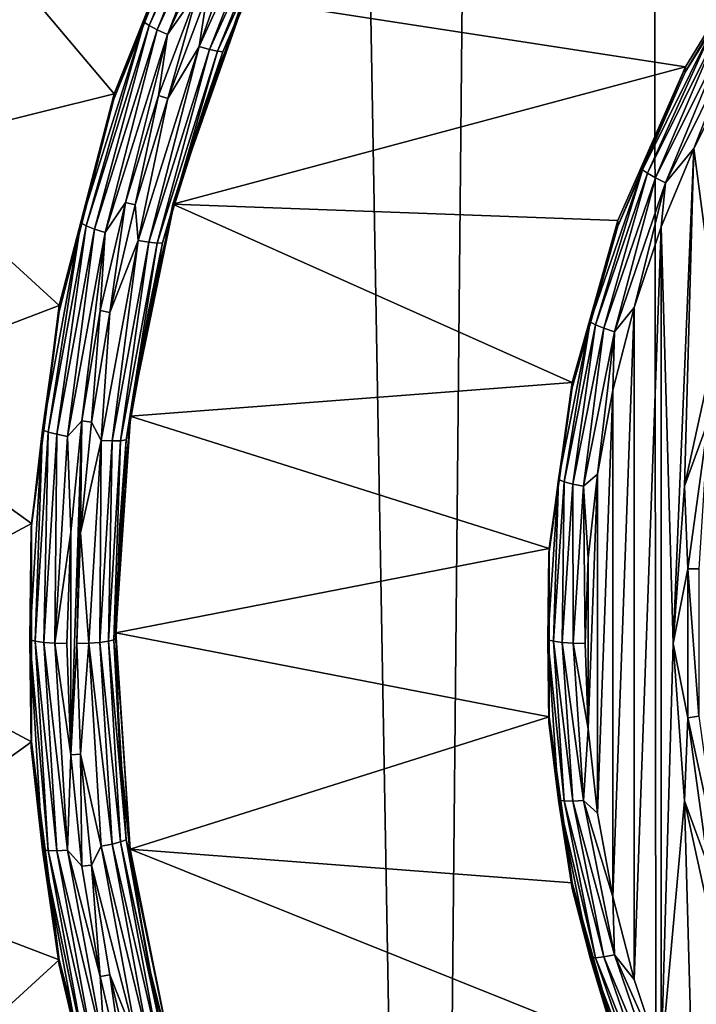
# Model space of a CAD drawing. Header units: metres. Extents: x -150 to 310, y -128 to 84.
# Tile 127 of 256: x -9.04 to -5.58, y -112.82 to -107.79. Entities that reach past the tile are written whole.
import ezdxf

# ---------------------------------------------------------------- set-up
doc = ezdxf.new("R2010")
doc.units = ezdxf.units.M
doc.layers.add('solid_26009703_SW0001', color=7, linetype='CONTINUOUS')

msp = doc.modelspace()

# ---------------------------------------------------------------- linework, layer by layer
at = {"layer": 'solid_26009703_SW0001'}
for points in [[(-0.000596, -124.709145, 16.25), (0.003128, -16.275095, 16.251808), (-5.880179, -16.400223, 16.125528)], [(-6.944386, -124.535538, 16.077663), (-5.880179, -16.400223, 16.125528), (-8.88875, -16.555374, 15.966202)], [(-6.944386, -124.535538, 16.077663), (-5.778094, -124.589027, 16.130713), (-5.880179, -16.400223, 16.125528)], [(-2.321975, -124.689781, 16.230743), (-0.000596, -124.709145, 16.25), (-5.880179, -16.400223, 16.125528)], [(-5.778094, -124.589027, 16.130713), (-2.321975, -124.689781, 16.230743), (-5.880179, -16.400223, 16.125528)], [(-11.734013, -70.495155, 15.757394), (-11.536177, -124.228737, 15.773892), (-8.88875, -16.555374, 15.966202)], [(-11.536177, -124.228737, 15.773892), (-6.944386, -124.535538, 16.077663), (-8.88875, -16.555374, 15.966202)], [(-8.143443, -107.153702, -18.397066), (-7.960437, -106.819725, -18.506414), (-8.405993, -107.800079, -18.368635)], [(-8.379397, -107.817833, -18.422493), (-8.405993, -107.800079, -18.368635), (-7.960437, -106.819725, -18.506414)], [(-8.379397, -107.817833, -18.422493), (-7.960437, -106.819725, -18.506414), (-7.93525, -106.840584, -18.559835)], [(-8.379397, -107.817833, -18.422493), (-7.93525, -106.840584, -18.559835), (-8.337966, -107.839554, -18.464144)], [(-7.93525, -106.840584, -18.559835), (-7.896015, -106.867134, -18.600809), (-8.337966, -107.839554, -18.464144)], [(-8.337966, -107.839554, -18.464144), (-7.896015, -106.867134, -18.600809), (-8.285763, -107.863113, -18.489506)], [(-7.896015, -106.867134, -18.600809), (-7.846579, -106.896782, -18.625313), (-8.285763, -107.863113, -18.489506)], [(-8.285763, -107.863113, -18.489506), (-7.846579, -106.896782, -18.625313), (-8.128733, -107.638817, -18.530853)], [(-7.693016, -106.976585, -18.614038), (-8.123605, -107.924004, -18.480888), (-7.847138, -107.142921, -18.600546)], [(-8.071426, -107.939636, -18.449966), (-8.123605, -107.924004, -18.480888), (-7.693016, -106.976585, -18.614038)], [(-8.071426, -107.939636, -18.449966), (-7.693016, -106.976585, -18.614038), (-7.643604, -106.998306, -18.582262)], [(-8.071426, -107.939636, -18.449966), (-7.643604, -106.998306, -18.582262), (-8.030034, -107.94902, -18.403902)], [(-7.643604, -106.998306, -18.582262), (-7.604405, -107.012512, -18.535519), (-8.030034, -107.94902, -18.403902)], [(-8.030034, -107.94902, -18.403902), (-7.604405, -107.012512, -18.535519), (-8.003487, -107.951218, -18.347212)], [(-7.604405, -107.012512, -18.535519), (-7.579265, -107.017807, -18.478395), (-8.003487, -107.951218, -18.347212)], [(-8.003487, -107.951218, -18.347212), (-7.579265, -107.017807, -18.478395), (-7.89917, -107.708321, -18.31912)], [(-9.320045, -107.264854, -18.17948), (-8.143178, -107.125336, -18.199087), (-8.559295, -108.167419, -18.052631)], [(-8.143178, -107.125336, -18.199087), (-8.143443, -107.153702, -18.397066), (-8.559508, -108.194336, -18.250814)], [(-8.559295, -108.167419, -18.052631), (-8.143178, -107.125336, -18.199087), (-8.559508, -108.194336, -18.250814)], [(-8.559508, -108.194336, -18.250814), (-8.143443, -107.153702, -18.397066), (-8.405993, -107.800079, -18.368635)], [(-8.123605, -107.924004, -18.480888), (-8.082522, -107.657715, -18.528196), (-7.847138, -107.142921, -18.600546)], [(-9.320045, -107.264854, -18.17948), (-8.559295, -108.167419, -18.052631), (-9.71032, -108.453217, -18.012466)], [(-5.637713, -108.027969, -18.072231), (-7.898328, -107.679207, -18.121246), (-5.188134, -107.294861, -18.175262)], [(-5.188134, -107.294861, -18.175262), (-5.187759, -107.322144, -18.373394), (-5.638071, -108.055443, -18.270334)], [(-5.637713, -108.027969, -18.072231), (-5.188134, -107.294861, -18.175262), (-5.638071, -108.055443, -18.270334)], [(-5.490784, -107.817772, -18.366148), (-5.638071, -108.055443, -18.270334), (-5.187759, -107.322144, -18.373394)], [(-8.284871, -108.190369, -18.453337), (-8.332233, -108.174515, -18.455566), (-8.128733, -107.638817, -18.530853)], [(-8.285763, -107.863113, -18.489506), (-8.128733, -107.638817, -18.530853), (-8.332233, -108.174515, -18.455566)], [(-8.082522, -107.657715, -18.528196), (-8.284871, -108.190369, -18.453337), (-8.128733, -107.638817, -18.530853)], [(-8.123605, -107.924004, -18.480888), (-8.284871, -108.190369, -18.453337), (-8.082522, -107.657715, -18.528196)], [(-7.898328, -107.679207, -18.121246), (-8.258902, -108.73069, -17.973469), (-7.89917, -107.708321, -18.31912)], [(-5.637713, -108.027969, -18.072231), (-8.258902, -108.73069, -17.973469), (-7.898328, -107.679207, -18.121246)], [(-8.258902, -108.73069, -17.973469), (-8.096252, -108.22686, -18.246243), (-7.89917, -107.708321, -18.31912)], [(-8.003487, -107.951218, -18.347212), (-7.89917, -107.708321, -18.31912), (-8.096252, -108.22686, -18.246243)], [(-8.559508, -108.194336, -18.250814), (-8.405993, -107.800079, -18.368635), (-8.728972, -108.826462, -18.224386)], [(-8.701354, -108.840973, -18.2787), (-8.728972, -108.826462, -18.224386), (-8.405993, -107.800079, -18.368635)], [(-8.701354, -108.840973, -18.2787), (-8.405993, -107.800079, -18.368635), (-8.379397, -107.817833, -18.422493)], [(-8.701354, -108.840973, -18.2787), (-8.379397, -107.817833, -18.422493), (-8.65833, -108.857635, -18.321062)], [(-8.379397, -107.817833, -18.422493), (-8.337966, -107.839554, -18.464144), (-8.65833, -108.857635, -18.321062)], [(-8.65833, -108.857635, -18.321062), (-8.337966, -107.839554, -18.464144), (-8.604121, -108.874817, -18.347319)], [(-8.337966, -107.839554, -18.464144), (-8.285763, -107.863113, -18.489506), (-8.604121, -108.874817, -18.347319)], [(-5.490784, -107.817772, -18.366148), (-5.857592, -108.554344, -18.26263), (-5.638071, -108.055443, -18.270334)], [(-5.831312, -108.572891, -18.316376), (-5.857592, -108.554344, -18.26263), (-5.490784, -107.817772, -18.366148)], [(-5.46615, -107.839622, -18.41943), (-5.831312, -108.572891, -18.316376), (-5.490784, -107.817772, -18.366148)], [(-5.790374, -108.59584, -18.357855), (-5.831312, -108.572891, -18.316376), (-5.46615, -107.839622, -18.41943)], [(-5.427775, -107.867722, -18.460186), (-5.790374, -108.59584, -18.357855), (-5.46615, -107.839622, -18.41943)], [(-8.604121, -108.874817, -18.347319), (-8.285763, -107.863113, -18.489506), (-8.500151, -108.721443, -18.3787)], [(-8.285763, -107.863113, -18.489506), (-8.332233, -108.174515, -18.455566), (-8.500151, -108.721443, -18.3787)], [(-5.427775, -107.867722, -18.460186), (-5.738792, -108.620949, -18.382998), (-5.790374, -108.59584, -18.357855)], [(-5.427775, -107.867722, -18.460186), (-5.379424, -107.899315, -18.484417), (-5.738792, -108.620949, -18.382998)], [(-8.123605, -107.924004, -18.480888), (-8.435734, -108.915909, -18.341484), (-8.284871, -108.190369, -18.453337)], [(-8.381551, -108.925179, -18.311459), (-8.435734, -108.915909, -18.341484), (-8.123605, -107.924004, -18.480888)], [(-8.381551, -108.925179, -18.311459), (-8.123605, -107.924004, -18.480888), (-8.071426, -107.939636, -18.449966)], [(-8.381551, -108.925179, -18.311459), (-8.071426, -107.939636, -18.449966), (-8.338568, -108.929497, -18.266104)], [(-8.071426, -107.939636, -18.449966), (-8.030034, -107.94902, -18.403902), (-8.338568, -108.929497, -18.266104)], [(-5.738792, -108.620949, -18.382998), (-5.379424, -107.899315, -18.484417), (-5.593892, -108.446304, -18.417368)], [(-5.379424, -107.899315, -18.484417), (-5.396257, -108.055878, -18.472239), (-5.593892, -108.446304, -18.417368)], [(-8.338568, -108.929497, -18.266104), (-8.030034, -107.94902, -18.403902), (-8.311, -108.928459, -18.209869)], [(-8.030034, -107.94902, -18.403902), (-8.003487, -107.951218, -18.347212), (-8.311, -108.928459, -18.209869)], [(-8.311, -108.928459, -18.209869), (-8.003487, -107.951218, -18.347212), (-8.258666, -108.757057, -18.17173)], [(-8.003487, -107.951218, -18.347212), (-8.096252, -108.22686, -18.246243), (-8.258666, -108.757057, -18.17173)], [(-5.982945, -108.813812, -17.961786), (-8.258902, -108.73069, -17.973469), (-5.637713, -108.027969, -18.072231)], [(-5.637713, -108.027969, -18.072231), (-5.638071, -108.055443, -18.270334), (-5.983357, -108.842636, -18.159702)], [(-5.982945, -108.813812, -17.961786), (-5.637713, -108.027969, -18.072231), (-5.983357, -108.842636, -18.159702)], [(-5.857592, -108.554344, -18.26263), (-5.983357, -108.842636, -18.159702), (-5.638071, -108.055443, -18.270334)], [(-5.469109, -109.386246, -18.285269), (-5.593892, -108.446304, -18.417368), (-5.396257, -108.055878, -18.472239)], [(-9.71032, -108.453217, -18.012466), (-8.559295, -108.167419, -18.052631), (-8.840143, -109.249092, -17.900614)], [(-8.559295, -108.167419, -18.052631), (-8.559508, -108.194336, -18.250814), (-8.840586, -109.278404, -18.098459)], [(-8.840143, -109.249092, -17.900614), (-8.559295, -108.167419, -18.052631), (-8.840586, -109.278404, -18.098459)], [(-8.840586, -109.278404, -18.098459), (-8.559508, -108.194336, -18.250814), (-8.728972, -108.826462, -18.224386)], [(-8.451838, -108.734192, -18.376907), (-8.500151, -108.721443, -18.3787), (-8.332233, -108.174515, -18.455566)], [(-8.284871, -108.190369, -18.453337), (-8.451838, -108.734192, -18.376907), (-8.332233, -108.174515, -18.455566)], [(-8.435734, -108.915909, -18.341484), (-8.451838, -108.734192, -18.376907), (-8.284871, -108.190369, -18.453337)], [(-8.258902, -108.73069, -17.973469), (-8.258666, -108.757057, -18.17173), (-8.096252, -108.22686, -18.246243)], [(-5.7, -110.976257, -18.061808), (-5.761702, -108.84655, -18.361118), (-5.593892, -108.446304, -18.417368)], [(-5.738792, -108.620949, -18.382998), (-5.593892, -108.446304, -18.417368), (-5.761702, -108.84655, -18.361118)], [(-5.641252, -110.172211, -18.174809), (-5.7, -110.976257, -18.061808), (-5.593892, -108.446304, -18.417368)], [(-5.469109, -109.386246, -18.285269), (-5.641252, -110.172211, -18.174809), (-5.593892, -108.446304, -18.417368)], [(-9.71032, -108.453217, -18.012466), (-8.840143, -109.249092, -17.900614), (-9.944625, -109.669868, -17.841476)], [(-5.857592, -108.554344, -18.26263), (-6.124174, -109.332024, -18.153334), (-5.983357, -108.842636, -18.159702)], [(-6.096698, -109.347084, -18.207571), (-6.124174, -109.332024, -18.153334), (-5.857592, -108.554344, -18.26263)], [(-5.831312, -108.572891, -18.316376), (-6.096698, -109.347084, -18.207571), (-5.857592, -108.554344, -18.26263)], [(-6.053897, -109.364601, -18.249813), (-6.096698, -109.347084, -18.207571), (-5.831312, -108.572891, -18.316376)], [(-5.790374, -108.59584, -18.357855), (-6.053897, -109.364601, -18.249813), (-5.831312, -108.572891, -18.316376)], [(-5.790374, -108.59584, -18.357855), (-5.999968, -109.382866, -18.275917), (-6.053897, -109.364601, -18.249813)], [(-5.790374, -108.59584, -18.357855), (-5.738792, -108.620949, -18.382998), (-5.999968, -109.382866, -18.275917)], [(-5.999968, -109.382866, -18.275917), (-5.738792, -108.620949, -18.382998), (-5.899927, -109.258545, -18.303215)], [(-5.738792, -108.620949, -18.382998), (-5.761702, -108.84655, -18.361118), (-5.899927, -109.258545, -18.303215)], [(-8.581364, -109.283806, -18.299665), (-8.630413, -109.2742, -18.301016), (-8.500151, -108.721443, -18.3787)], [(-8.604121, -108.874817, -18.347319), (-8.500151, -108.721443, -18.3787), (-8.630413, -109.2742, -18.301016)], [(-8.451838, -108.734192, -18.376907), (-8.581364, -109.283806, -18.299665), (-8.500151, -108.721443, -18.3787)], [(-8.435734, -108.915909, -18.341484), (-8.581364, -109.283806, -18.299665), (-8.451838, -108.734192, -18.376907)], [(-8.258902, -108.73069, -17.973469), (-8.476294, -109.814873, -17.821098), (-8.258666, -108.757057, -18.17173)], [(-6.216982, -109.642365, -17.845343), (-8.476294, -109.814873, -17.821098), (-8.258902, -108.73069, -17.973469)], [(-6.216982, -109.642365, -17.845343), (-8.258902, -108.73069, -17.973469), (-5.982945, -108.813812, -17.961786)], [(-8.476294, -109.814873, -17.821098), (-8.385715, -109.296631, -18.095898), (-8.258666, -108.757057, -18.17173)], [(-8.311, -108.928459, -18.209869), (-8.258666, -108.757057, -18.17173), (-8.385715, -109.296631, -18.095898)], [(-8.840586, -109.278404, -18.098459), (-8.728972, -108.826462, -18.224386), (-8.924663, -109.883919, -18.075769)], [(-8.896425, -109.895081, -18.130554), (-8.924663, -109.883919, -18.075769), (-8.728972, -108.826462, -18.224386)], [(-8.896425, -109.895081, -18.130554), (-8.728972, -108.826462, -18.224386), (-8.701354, -108.840973, -18.2787)], [(-8.896425, -109.895081, -18.130554), (-8.701354, -108.840973, -18.2787), (-8.852437, -109.906532, -18.173649)], [(-8.701354, -108.840973, -18.2787), (-8.65833, -108.857635, -18.321062), (-8.852437, -109.906532, -18.173649)], [(-5.982945, -108.813812, -17.961786), (-5.983357, -108.842636, -18.159702), (-6.217184, -109.669052, -18.043556)], [(-6.216982, -109.642365, -17.845343), (-5.982945, -108.813812, -17.961786), (-6.217184, -109.669052, -18.043556)], [(-6.124174, -109.332024, -18.153334), (-6.217184, -109.669052, -18.043556), (-5.983357, -108.842636, -18.159702)], [(-5.899924, -112.693985, -17.820396), (-5.899927, -109.258545, -18.303215), (-5.761702, -108.84655, -18.361118)], [(-5.761696, -113.10598, -17.762493), (-5.899924, -112.693985, -17.820396), (-5.761702, -108.84655, -18.361118)], [(-5.7, -110.976257, -18.061808), (-5.761696, -113.10598, -17.762493), (-5.761702, -108.84655, -18.361118)], [(-8.852437, -109.906532, -18.173649), (-8.65833, -108.857635, -18.321062), (-8.797013, -109.917145, -18.200829)], [(-8.65833, -108.857635, -18.321062), (-8.604121, -108.874817, -18.347319), (-8.797013, -109.917145, -18.200829)], [(-8.797013, -109.917145, -18.200829), (-8.604121, -108.874817, -18.347319), (-8.72408, -109.837769, -18.221811)], [(-8.604121, -108.874817, -18.347319), (-8.630413, -109.2742, -18.301016), (-8.72408, -109.837769, -18.221811)], [(-8.435734, -108.915909, -18.341484), (-8.62485, -109.937843, -18.197861), (-8.581364, -109.283806, -18.299665)], [(-8.569452, -109.940544, -18.168758), (-8.62485, -109.937843, -18.197861), (-8.435734, -108.915909, -18.341484)], [(-8.569452, -109.940544, -18.168758), (-8.435734, -108.915909, -18.341484), (-8.381551, -108.925179, -18.311459)], [(-8.569452, -109.940544, -18.168758), (-8.381551, -108.925179, -18.311459), (-8.525506, -109.939659, -18.124134)], [(-8.381551, -108.925179, -18.311459), (-8.338568, -108.929497, -18.266104), (-8.525506, -109.939659, -18.124134)], [(-8.525506, -109.939659, -18.124134), (-8.338568, -108.929497, -18.266104), (-8.49732, -109.93528, -18.068371)], [(-8.49732, -109.93528, -18.068371), (-8.311, -108.928459, -18.209869), (-8.476853, -109.843285, -18.01907)], [(-8.338568, -108.929497, -18.266104), (-8.311, -108.928459, -18.209869), (-8.49732, -109.93528, -18.068371)], [(-8.311, -108.928459, -18.209869), (-8.385715, -109.296631, -18.095898), (-8.476853, -109.843285, -18.01907)], [(-9.944625, -109.669868, -17.841476), (-8.840143, -109.249092, -17.900614), (-8.98199, -110.362488, -17.744135)], [(-8.840143, -109.249092, -17.900614), (-8.840586, -109.278404, -18.098459), (-8.982241, -110.388809, -17.942402)], [(-8.98199, -110.362488, -17.744135), (-8.840143, -109.249092, -17.900614), (-8.982241, -110.388809, -17.942402)], [(-8.982241, -110.388809, -17.942402), (-8.840586, -109.278404, -18.098459), (-8.924663, -109.883919, -18.075769)], [(-8.674502, -109.844177, -18.220911), (-8.72408, -109.837769, -18.221811), (-8.630413, -109.2742, -18.301016)], [(-8.581364, -109.283806, -18.299665), (-8.674502, -109.844177, -18.220911), (-8.630413, -109.2742, -18.301016)], [(-8.62485, -109.937843, -18.197861), (-8.674502, -109.844177, -18.220911), (-8.581364, -109.283806, -18.299665)], [(-8.476294, -109.814873, -17.821098), (-8.476853, -109.843285, -18.01907), (-8.385715, -109.296631, -18.095898)], [(-6.009031, -112.270676, -17.879887), (-6.009032, -109.681839, -18.243725), (-5.899927, -109.258545, -18.303215)], [(-5.999968, -109.382866, -18.275917), (-5.899927, -109.258545, -18.303215), (-6.009032, -109.681839, -18.243725)], [(-5.899924, -112.693985, -17.820396), (-6.009031, -112.270676, -17.879887), (-5.899927, -109.258545, -18.303215)], [(-6.124174, -109.332024, -18.153334), (-6.28597, -110.137512, -18.040129), (-6.217184, -109.669052, -18.043556)], [(-6.257769, -110.148956, -18.094873), (-6.28597, -110.137512, -18.040129), (-6.124174, -109.332024, -18.153334)], [(-6.096698, -109.347084, -18.207571), (-6.257769, -110.148956, -18.094873), (-6.124174, -109.332024, -18.153334)], [(-6.213836, -110.160843, -18.137907), (-6.257769, -110.148956, -18.094873), (-6.096698, -109.347084, -18.207571)], [(-6.053897, -109.364601, -18.249813), (-6.213836, -110.160843, -18.137907), (-6.096698, -109.347084, -18.207571)], [(-6.053897, -109.364601, -18.249813), (-6.158483, -110.172012, -18.165009), (-6.213836, -110.160843, -18.137907)], [(-6.053897, -109.364601, -18.249813), (-5.999968, -109.382866, -18.275917), (-6.158483, -110.172012, -18.165009)], [(-6.158483, -110.172012, -18.165009), (-5.999968, -109.382866, -18.275917), (-6.087418, -110.110023, -18.183548)], [(-5.999968, -109.382866, -18.275917), (-6.009032, -109.681839, -18.243725), (-6.087418, -110.110023, -18.183548)], [(-5.520268, -109.838936, -18.211761), (-5.641252, -110.172211, -18.174809), (-5.469109, -109.386246, -18.285269)], [(-6.334883, -110.490143, -17.726194), (-8.476294, -109.814873, -17.821098), (-6.216982, -109.642365, -17.845343)], [(-6.216982, -109.642365, -17.845343), (-6.217184, -109.669052, -18.043556), (-6.335196, -110.519302, -17.924063)], [(-6.334883, -110.490143, -17.726194), (-6.216982, -109.642365, -17.845343), (-6.335196, -110.519302, -17.924063)], [(-9.944625, -109.669868, -17.841476), (-8.98199, -110.362488, -17.744135), (-10.025, -110.920586, -17.665699)], [(-6.28597, -110.137512, -18.040129), (-6.335196, -110.519302, -17.924063), (-6.217184, -109.669052, -18.043556)], [(-6.087418, -111.842491, -17.940065), (-6.087418, -110.110023, -18.183548), (-6.009032, -109.681839, -18.243725)], [(-6.009031, -112.270676, -17.879887), (-6.087418, -111.842491, -17.940065), (-6.009032, -109.681839, -18.243725)], [(-8.797013, -109.917145, -18.200829), (-8.72408, -109.837769, -18.221811), (-8.780884, -110.407547, -18.141733)], [(-8.780879, -111.545036, -17.981871), (-8.780884, -110.407547, -18.141733), (-8.72408, -109.837769, -18.221811)], [(-8.75, -110.976227, -18.061811), (-8.780879, -111.545036, -17.981871), (-8.72408, -109.837769, -18.221811)], [(-8.730988, -110.410713, -18.141289), (-8.75, -110.976227, -18.061811), (-8.72408, -109.837769, -18.221811)], [(-8.674502, -109.844177, -18.220911), (-8.730988, -110.410713, -18.141289), (-8.72408, -109.837769, -18.221811)], [(-8.62485, -109.937843, -18.197861), (-8.730988, -110.410713, -18.141289), (-8.674502, -109.844177, -18.220911)], [(-8.476294, -109.814873, -17.821098), (-8.55, -110.920586, -17.665699), (-8.476853, -109.843285, -18.01907)], [(-6.334883, -110.490143, -17.726194), (-8.55, -110.920586, -17.665699), (-8.476294, -109.814873, -17.821098)], [(-8.55, -110.920586, -17.665699), (-8.531693, -110.394669, -17.941578), (-8.476853, -109.843285, -18.01907)], [(-8.49732, -109.93528, -18.068371), (-8.476853, -109.843285, -18.01907), (-8.531693, -110.394669, -17.941578)], [(-5.520268, -109.838936, -18.211761), (-5.625052, -110.59388, -18.105661), (-5.641252, -110.172211, -18.174809)], [(-5.569378, -110.593689, -18.076963), (-5.625052, -110.59388, -18.105661), (-5.520268, -109.838936, -18.211761)], [(-8.982241, -110.388809, -17.942402), (-8.924663, -109.883919, -18.075769), (-8.990211, -110.957024, -17.924955)], [(-8.961766, -110.96479, -17.980217), (-8.990211, -110.957024, -17.924955), (-8.924663, -109.883919, -18.075769)], [(-8.961766, -110.96479, -17.980217), (-8.924663, -109.883919, -18.075769), (-8.896425, -109.895081, -18.130554)], [(-8.961766, -110.96479, -17.980217), (-8.896425, -109.895081, -18.130554), (-8.917456, -110.970955, -18.024055)], [(-8.896425, -109.895081, -18.130554), (-8.852437, -109.906532, -18.173649), (-8.917456, -110.970955, -18.024055)], [(-8.917456, -110.970955, -18.024055), (-8.852437, -109.906532, -18.173649), (-8.861624, -110.974907, -18.05217)], [(-8.852437, -109.906532, -18.173649), (-8.797013, -109.917145, -18.200829), (-8.861624, -110.974907, -18.05217)], [(-8.861624, -110.974907, -18.05217), (-8.797013, -109.917145, -18.200829), (-8.780884, -110.407547, -18.141733)], [(-8.62485, -109.937843, -18.197861), (-8.688196, -110.974899, -18.052113), (-8.730988, -110.410713, -18.141289)], [(-8.632392, -110.97094, -18.023945), (-8.688196, -110.974899, -18.052113), (-8.62485, -109.937843, -18.197861)], [(-8.632392, -110.97094, -18.023945), (-8.62485, -109.937843, -18.197861), (-8.569452, -109.940544, -18.168758)], [(-8.632392, -110.97094, -18.023945), (-8.569452, -109.940544, -18.168758), (-8.588122, -110.964767, -17.980064)], [(-8.588122, -110.964767, -17.980064), (-8.525506, -109.939659, -18.124134), (-8.559731, -110.957001, -17.924778)], [(-8.569452, -109.940544, -18.168758), (-8.525506, -109.939659, -18.124134), (-8.588122, -110.964767, -17.980064)], [(-8.559731, -110.957001, -17.924778), (-8.49732, -109.93528, -18.068371), (-8.55, -110.948425, -17.863752)], [(-8.525506, -109.939659, -18.124134), (-8.49732, -109.93528, -18.068371), (-8.559731, -110.957001, -17.924778)], [(-8.49732, -109.93528, -18.068371), (-8.531693, -110.394669, -17.941578), (-8.55, -110.948425, -17.863752)], [(-6.28597, -110.137512, -18.040129), (-6.340211, -110.957024, -17.924955), (-6.335196, -110.519302, -17.924063)], [(-6.311767, -110.96479, -17.980217), (-6.340211, -110.957024, -17.924955), (-6.28597, -110.137512, -18.040129)], [(-6.257769, -110.148956, -18.094873), (-6.311767, -110.96479, -17.980217), (-6.28597, -110.137512, -18.040129)], [(-6.267456, -110.970955, -18.024055), (-6.311767, -110.96479, -17.980217), (-6.257769, -110.148956, -18.094873)], [(-6.213836, -110.160843, -18.137907), (-6.267456, -110.970955, -18.024055), (-6.257769, -110.148956, -18.094873)], [(-6.158483, -110.172012, -18.165009), (-6.087418, -110.110023, -18.183548), (-6.134006, -110.540184, -18.123093)], [(-6.134007, -111.412331, -18.000521), (-6.134006, -110.540184, -18.123093), (-6.087418, -110.110023, -18.183548)], [(-6.087418, -111.842491, -17.940065), (-6.134007, -111.412331, -18.000521), (-6.087418, -110.110023, -18.183548)], [(-6.213836, -110.160843, -18.137907), (-6.211624, -110.974907, -18.05217), (-6.267456, -110.970955, -18.024055)], [(-6.213836, -110.160843, -18.137907), (-6.158483, -110.172012, -18.165009), (-6.211624, -110.974907, -18.05217)], [(-6.211624, -110.974907, -18.05217), (-6.158483, -110.172012, -18.165009), (-6.149509, -110.976257, -18.061808)], [(-6.158483, -110.172012, -18.165009), (-6.134006, -110.540184, -18.123093), (-6.149509, -110.976257, -18.061808)], [(-5.625052, -110.59388, -18.105661), (-5.7, -110.976257, -18.061808), (-5.641252, -110.172211, -18.174809)], [(-10.025, -110.920586, -17.665699), (-8.98199, -110.362488, -17.744135), (-8.98199, -111.478691, -17.587263)], [(-8.982241, -111.508041, -17.785105), (-8.982241, -110.388809, -17.942402), (-8.990211, -110.957024, -17.924955)], [(-8.98199, -110.362488, -17.744135), (-8.982241, -110.388809, -17.942402), (-8.982241, -111.508041, -17.785105)], [(-8.98199, -111.478691, -17.587263), (-8.98199, -110.362488, -17.744135), (-8.982241, -111.508041, -17.785105)], [(-8.861624, -110.974907, -18.05217), (-8.780884, -110.407547, -18.141733), (-8.8, -110.976288, -18.061802)], [(-8.780879, -111.545036, -17.981871), (-8.8, -110.976288, -18.061802), (-8.780884, -110.407547, -18.141733)], [(-8.55, -110.920586, -17.665699), (-8.55, -110.948425, -17.863752), (-8.531693, -110.394669, -17.941578)], [(-8.688196, -110.974899, -18.052113), (-8.75, -110.976227, -18.061811), (-8.730988, -110.410713, -18.141289)], [(-6.334883, -111.351036, -17.605204), (-8.55, -110.920586, -17.665699), (-6.334883, -110.490143, -17.726194)], [(-6.334883, -110.490143, -17.726194), (-6.335196, -110.519302, -17.924063), (-6.335196, -111.377548, -17.803444)], [(-6.334883, -111.351036, -17.605204), (-6.334883, -110.490143, -17.726194), (-6.335196, -111.377548, -17.803444)], [(-6.340211, -110.957024, -17.924955), (-6.335196, -111.377548, -17.803444), (-6.335196, -110.519302, -17.924063)], [(-6.134007, -111.412331, -18.000521), (-6.149509, -110.976257, -18.061808), (-6.134006, -110.540184, -18.123093)], [(-5.625052, -110.59388, -18.105661), (-5.625052, -111.355919, -17.998564), (-5.7, -110.976257, -18.061808)], [(-5.569378, -110.593689, -18.076963), (-5.569378, -111.348183, -17.970926), (-5.625052, -110.59388, -18.105661)], [(-5.569378, -111.348183, -17.970926), (-5.625052, -111.355919, -17.998564), (-5.625052, -110.59388, -18.105661)], [(-10.025, -110.920586, -17.665699), (-8.98199, -111.478691, -17.587263), (-9.944625, -112.17131, -17.489922)], [(-8.982241, -111.508041, -17.785105), (-8.990211, -110.957024, -17.924955), (-8.924663, -112.030128, -17.774139)], [(-8.896425, -112.0345, -17.829878), (-8.924663, -112.030128, -17.774139), (-8.990211, -110.957024, -17.924955)], [(-8.896425, -112.0345, -17.829878), (-8.990211, -110.957024, -17.924955), (-8.961766, -110.96479, -17.980217)], [(-8.588122, -110.964767, -17.980064), (-8.559731, -110.957001, -17.924778), (-8.49732, -111.978722, -17.781183)], [(-8.559731, -110.957001, -17.924778), (-8.55, -110.948425, -17.863752), (-8.531693, -111.502174, -17.785929)], [(-8.49732, -111.978722, -17.781183), (-8.559731, -110.957001, -17.924778), (-8.531693, -111.502174, -17.785929)], [(-8.55, -110.920586, -17.665699), (-8.476294, -112.026306, -17.5103), (-8.55, -110.948425, -17.863752)], [(-6.334883, -111.351036, -17.605204), (-8.476294, -112.026306, -17.5103), (-8.55, -110.920586, -17.665699)], [(-8.476294, -112.026306, -17.5103), (-8.531693, -111.502174, -17.785929), (-8.55, -110.948425, -17.863752)], [(-6.340211, -110.957024, -17.924955), (-6.28597, -111.776535, -17.80978), (-6.335196, -111.377548, -17.803444)], [(-6.257769, -111.780624, -17.865559), (-6.28597, -111.776535, -17.80978), (-6.340211, -110.957024, -17.924955)], [(-6.311767, -110.96479, -17.980217), (-6.257769, -111.780624, -17.865559), (-6.340211, -110.957024, -17.924955)], [(-8.961766, -110.96479, -17.980217), (-8.917456, -110.970955, -18.024055), (-8.852437, -112.03537, -17.87446)], [(-8.896425, -112.0345, -17.829878), (-8.961766, -110.96479, -17.980217), (-8.852437, -112.03537, -17.87446)], [(-8.917456, -110.970955, -18.024055), (-8.861624, -110.974907, -18.05217), (-8.797013, -112.032661, -17.903513)], [(-8.852437, -112.03537, -17.87446), (-8.917456, -110.970955, -18.024055), (-8.797013, -112.032661, -17.903513)], [(-8.861624, -110.974907, -18.05217), (-8.8, -110.976288, -18.061802), (-8.780879, -111.545036, -17.981871)], [(-8.797013, -112.032661, -17.903513), (-8.861624, -110.974907, -18.05217), (-8.780879, -111.545036, -17.981871)], [(-8.75, -110.976227, -18.061811), (-8.730992, -111.54174, -17.982334), (-8.780879, -111.545036, -17.981871)], [(-8.688196, -110.974899, -18.052113), (-8.730992, -111.54174, -17.982334), (-8.75, -110.976227, -18.061811)], [(-8.688196, -110.974899, -18.052113), (-8.62485, -112.011948, -17.906364), (-8.730992, -111.54174, -17.982334)], [(-8.569452, -112.001328, -17.879133), (-8.688196, -110.974899, -18.052113), (-8.632392, -110.97094, -18.023945)], [(-8.569452, -112.001328, -17.879133), (-8.62485, -112.011948, -17.906364), (-8.688196, -110.974899, -18.052113)], [(-8.632392, -110.97094, -18.023945), (-8.588122, -110.964767, -17.980064), (-8.525506, -111.989876, -17.835995)], [(-8.569452, -112.001328, -17.879133), (-8.632392, -110.97094, -18.023945), (-8.525506, -111.989876, -17.835995)], [(-8.525506, -111.989876, -17.835995), (-8.588122, -110.964767, -17.980064), (-8.49732, -111.978722, -17.781183)], [(-6.213836, -111.781059, -17.910202), (-6.257769, -111.780624, -17.865559), (-6.311767, -110.96479, -17.980217)], [(-6.267456, -110.970955, -18.024055), (-6.213836, -111.781059, -17.910202), (-6.311767, -110.96479, -17.980217)], [(-6.267456, -110.970955, -18.024055), (-6.211624, -110.974907, -18.05217), (-6.158483, -111.777794, -17.939333)], [(-6.267456, -110.970955, -18.024055), (-6.158483, -111.777794, -17.939333), (-6.213836, -111.781059, -17.910202)], [(-6.211624, -110.974907, -18.05217), (-6.149509, -110.976257, -18.061808), (-6.134007, -111.412331, -18.000521)], [(-6.158483, -111.777794, -17.939333), (-6.211624, -110.974907, -18.05217), (-6.134007, -111.412331, -18.000521)], [(-5.7, -110.976257, -18.061808), (-5.641253, -111.780296, -17.948807), (-5.761696, -113.10598, -17.762493)], [(-5.625052, -111.355919, -17.998564), (-5.641253, -111.780296, -17.948807), (-5.7, -110.976257, -18.061808)], [(-6.216982, -112.198814, -17.486057), (-8.476294, -112.026306, -17.5103), (-6.334883, -111.351036, -17.605204)], [(-6.216982, -112.198814, -17.486057), (-6.334883, -111.351036, -17.605204), (-6.335196, -111.377548, -17.803444)], [(-5.625052, -111.355919, -17.998564), (-5.520268, -112.110855, -17.892464), (-5.641253, -111.780296, -17.948807)], [(-5.569378, -111.348183, -17.970926), (-5.465631, -112.095657, -17.865877), (-5.625052, -111.355919, -17.998564)], [(-5.465631, -112.095657, -17.865877), (-5.520268, -112.110855, -17.892464), (-5.625052, -111.355919, -17.998564)], [(-6.216982, -112.198814, -17.486057), (-6.335196, -111.377548, -17.803444), (-6.217184, -112.227798, -17.683949)], [(-6.28597, -111.776535, -17.80978), (-6.217184, -112.227798, -17.683949), (-6.335196, -111.377548, -17.803444)], [(-6.158483, -111.777794, -17.939333), (-6.134007, -111.412331, -18.000521), (-6.087418, -111.842491, -17.940065)], [(-9.944625, -112.17131, -17.489922), (-8.98199, -111.478691, -17.587263), (-8.840143, -112.592087, -17.430786)], [(-8.98199, -111.478691, -17.587263), (-8.982241, -111.508041, -17.785105), (-8.840586, -112.618446, -17.629047)], [(-8.840586, -112.618446, -17.629047), (-8.982241, -111.508041, -17.785105), (-8.924663, -112.030128, -17.774139)], [(-8.840143, -112.592087, -17.430786), (-8.98199, -111.478691, -17.587263), (-8.840586, -112.618446, -17.629047)], [(-8.49732, -111.978722, -17.781183), (-8.531693, -111.502174, -17.785929), (-8.476853, -112.053558, -17.708435)], [(-8.476294, -112.026306, -17.5103), (-8.476853, -112.053558, -17.708435), (-8.531693, -111.502174, -17.785929)], [(-8.797013, -112.032661, -17.903513), (-8.780879, -111.545036, -17.981871), (-8.724072, -112.114815, -17.901793)], [(-8.730992, -111.54174, -17.982334), (-8.724072, -112.114815, -17.901793), (-8.780879, -111.545036, -17.981871)], [(-8.730992, -111.54174, -17.982334), (-8.674511, -112.108276, -17.902712), (-8.724072, -112.114815, -17.901793)], [(-8.62485, -112.011948, -17.906364), (-8.674511, -112.108276, -17.902712), (-8.730992, -111.54174, -17.982334)], [(-6.28597, -111.776535, -17.80978), (-6.124174, -112.582024, -17.696577), (-6.217184, -112.227798, -17.683949)], [(-6.096698, -112.582497, -17.752863), (-6.124174, -112.582024, -17.696577), (-6.28597, -111.776535, -17.80978)], [(-6.257769, -111.780624, -17.865559), (-6.096698, -112.582497, -17.752863), (-6.28597, -111.776535, -17.80978)], [(-6.053897, -112.577301, -17.798298), (-6.096698, -112.582497, -17.752863), (-6.257769, -111.780624, -17.865559)], [(-6.213836, -111.781059, -17.910202), (-6.053897, -112.577301, -17.798298), (-6.257769, -111.780624, -17.865559)], [(-6.213836, -111.781059, -17.910202), (-6.158483, -111.777794, -17.939333), (-5.999968, -112.566948, -17.828424)], [(-6.213836, -111.781059, -17.910202), (-5.999968, -112.566948, -17.828424), (-6.053897, -112.577301, -17.798298)], [(-6.158483, -111.777794, -17.939333), (-6.087418, -111.842491, -17.940065), (-6.009031, -112.270676, -17.879887)], [(-5.999968, -112.566948, -17.828424), (-6.158483, -111.777794, -17.939333), (-6.009031, -112.270676, -17.879887)], [(-5.641253, -111.780296, -17.948807), (-5.59388, -113.506233, -17.706242), (-5.761696, -113.10598, -17.762493)], [(-5.641253, -111.780296, -17.948807), (-5.469114, -112.566254, -17.838348), (-5.59388, -113.506233, -17.706242)], [(-5.520268, -112.110855, -17.892464), (-5.469114, -112.566254, -17.838348), (-5.641253, -111.780296, -17.948807)], [(-8.62485, -112.011948, -17.906364), (-8.435734, -113.033882, -17.762741), (-8.674511, -112.108276, -17.902712)], [(-8.381551, -113.016701, -17.736431), (-8.62485, -112.011948, -17.906364), (-8.569452, -112.001328, -17.879133)], [(-8.381551, -113.016701, -17.736431), (-8.435734, -113.033882, -17.762741), (-8.62485, -112.011948, -17.906364)], [(-8.569452, -112.001328, -17.879133), (-8.525506, -111.989876, -17.835995), (-8.338568, -113.000038, -17.694027)], [(-8.381551, -113.016701, -17.736431), (-8.569452, -112.001328, -17.879133), (-8.338568, -113.000038, -17.694027)], [(-8.525506, -111.989876, -17.835995), (-8.49732, -111.978722, -17.781183), (-8.311, -112.985542, -17.639685)], [(-8.338568, -113.000038, -17.694027), (-8.525506, -111.989876, -17.835995), (-8.311, -112.985542, -17.639685)], [(-8.49732, -111.978722, -17.781183), (-8.476853, -112.053558, -17.708435), (-8.385715, -112.600212, -17.631609)], [(-8.311, -112.985542, -17.639685), (-8.49732, -111.978722, -17.781183), (-8.385715, -112.600212, -17.631609)], [(-8.840586, -112.618446, -17.629047), (-8.924663, -112.030128, -17.774139), (-8.728972, -113.087585, -17.625525)], [(-8.701354, -113.088608, -17.681732), (-8.728972, -113.087585, -17.625525), (-8.924663, -112.030128, -17.774139)], [(-8.701354, -113.088608, -17.681732), (-8.924663, -112.030128, -17.774139), (-8.896425, -112.0345, -17.829878)], [(-8.896425, -112.0345, -17.829878), (-8.852437, -112.03537, -17.87446), (-8.65833, -113.084267, -17.727047)], [(-8.701354, -113.088608, -17.681732), (-8.896425, -112.0345, -17.829878), (-8.65833, -113.084267, -17.727047)], [(-8.852437, -112.03537, -17.87446), (-8.797013, -112.032661, -17.903513), (-8.604121, -113.074989, -17.757023)], [(-8.65833, -113.084267, -17.727047), (-8.852437, -112.03537, -17.87446), (-8.604121, -113.074989, -17.757023)], [(-8.797013, -112.032661, -17.903513), (-8.724072, -112.114815, -17.901793), (-8.630401, -112.678375, -17.82259)], [(-8.604121, -113.074989, -17.757023), (-8.797013, -112.032661, -17.903513), (-8.630401, -112.678375, -17.82259)], [(-8.476294, -112.026306, -17.5103), (-8.258902, -113.110489, -17.357929), (-8.476853, -112.053558, -17.708435)], [(-8.258902, -113.110489, -17.357929), (-8.385715, -112.600212, -17.631609), (-8.476853, -112.053558, -17.708435)], [(-5.982945, -113.027359, -17.369612), (-8.258902, -113.110489, -17.357929), (-8.476294, -112.026306, -17.5103)], [(-5.982945, -113.027359, -17.369612), (-8.476294, -112.026306, -17.5103), (-6.216982, -112.198814, -17.486057)], [(-8.674511, -112.108276, -17.902712), (-8.630401, -112.678375, -17.82259), (-8.724072, -112.114815, -17.901793)], [(-8.674511, -112.108276, -17.902712), (-8.581377, -112.66864, -17.823957), (-8.630401, -112.678375, -17.82259)], [(-8.435734, -113.033882, -17.762741), (-8.581377, -112.66864, -17.823957), (-8.674511, -112.108276, -17.902712)], [(-9.944625, -112.17131, -17.489922), (-8.840143, -112.592087, -17.430786), (-9.71032, -113.387962, -17.318933)], [(-6.216982, -112.198814, -17.486057), (-6.217184, -112.227798, -17.683949), (-5.983357, -113.054214, -17.567802)], [(-5.982945, -113.027359, -17.369612), (-6.216982, -112.198814, -17.486057), (-5.983357, -113.054214, -17.567802)], [(-6.124174, -112.582024, -17.696577), (-5.983357, -113.054214, -17.567802), (-6.217184, -112.227798, -17.683949)], [(-5.999968, -112.566948, -17.828424), (-6.009031, -112.270676, -17.879887), (-5.899924, -112.693985, -17.820396)], [(-6.053897, -112.577301, -17.798298), (-5.999968, -112.566948, -17.828424), (-5.738792, -113.328857, -17.721344)], [(-5.999968, -112.566948, -17.828424), (-5.899924, -112.693985, -17.820396), (-5.761696, -113.10598, -17.762493)], [(-5.738792, -113.328857, -17.721344), (-5.999968, -112.566948, -17.828424), (-5.761696, -113.10598, -17.762493)], [(-5.469114, -112.566254, -17.838348), (-5.39624, -113.896667, -17.651369), (-5.59388, -113.506233, -17.706242)], [(-9.71032, -113.387962, -17.318933), (-8.840143, -112.592087, -17.430786), (-8.559295, -113.673759, -17.278767)], [(-8.840143, -112.592087, -17.430786), (-8.840586, -112.618446, -17.629047), (-8.559508, -113.702507, -17.476692)], [(-8.559508, -113.702507, -17.476692), (-8.840586, -112.618446, -17.629047), (-8.728972, -113.087585, -17.625525)], [(-8.559295, -113.673759, -17.278767), (-8.840143, -112.592087, -17.430786), (-8.559508, -113.702507, -17.476692)], [(-8.311, -112.985542, -17.639685), (-8.385715, -112.600212, -17.631609), (-8.258666, -113.139793, -17.555777)], [(-8.258902, -113.110489, -17.357929), (-8.258666, -113.139793, -17.555777), (-8.385715, -112.600212, -17.631609)], [(-6.124174, -112.582024, -17.696577), (-5.857592, -113.359703, -17.58728), (-5.983357, -113.054214, -17.567802)], [(-5.831312, -113.356689, -17.644056), (-5.857592, -113.359703, -17.58728), (-6.124174, -112.582024, -17.696577)], [(-6.096698, -112.582497, -17.752863), (-5.831312, -113.356689, -17.644056), (-6.124174, -112.582024, -17.696577)], [(-6.053897, -112.577301, -17.798298), (-5.790374, -113.346062, -17.690254), (-6.096698, -112.582497, -17.752863)], [(-5.790374, -113.346062, -17.690254), (-5.831312, -113.356689, -17.644056), (-6.096698, -112.582497, -17.752863)], [(-6.053897, -112.577301, -17.798298), (-5.738792, -113.328857, -17.721344), (-5.790374, -113.346062, -17.690254)], [(-8.581377, -112.66864, -17.823957), (-8.500134, -113.231133, -17.744904), (-8.630401, -112.678375, -17.82259)], [(-8.581377, -112.66864, -17.823957), (-8.451855, -113.218262, -17.746714), (-8.500134, -113.231133, -17.744904)], [(-8.435734, -113.033882, -17.762741), (-8.451855, -113.218262, -17.746714), (-8.581377, -112.66864, -17.823957)], [(-8.604121, -113.074989, -17.757023), (-8.630401, -112.678375, -17.82259), (-8.500134, -113.231133, -17.744904)]]:
    msp.add_3dface(points, dxfattribs=at)

doc.saveas('drawing.dxf')
